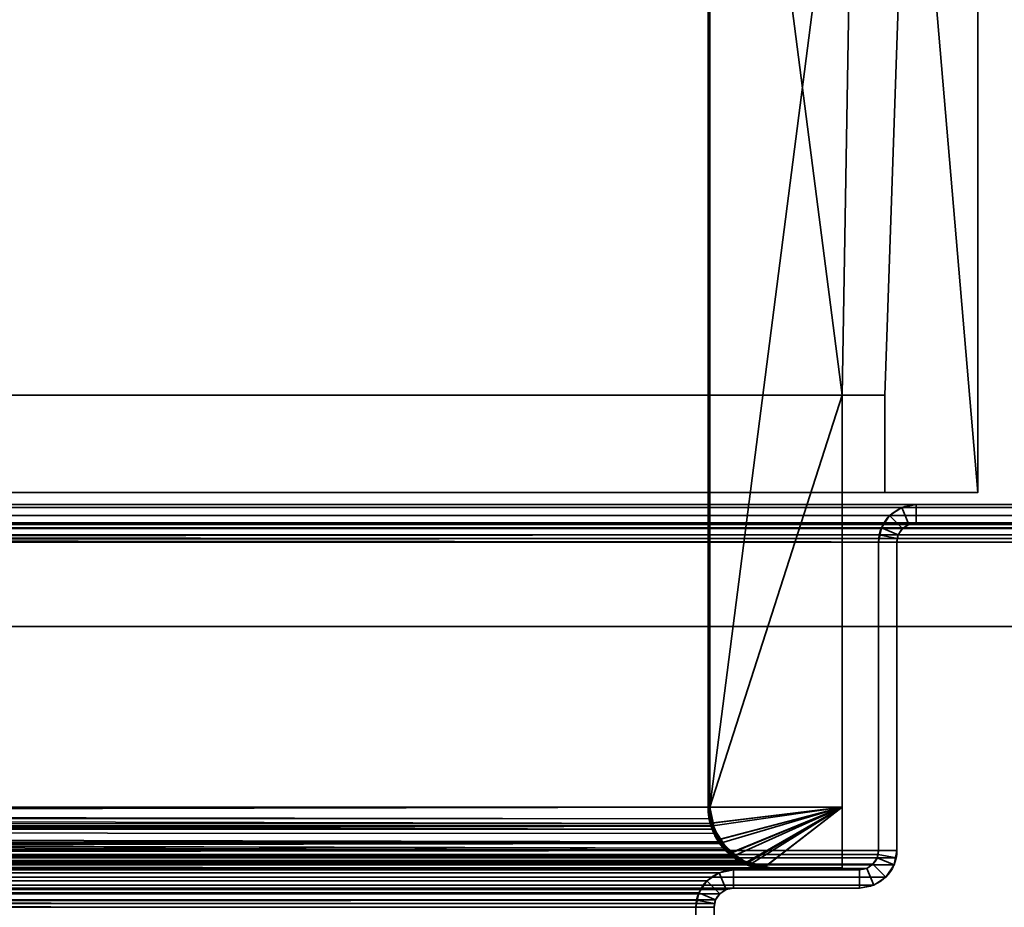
# Model space of a CAD drawing. Header units: millimetres. Extents: x -503 to 6703, y -110 to 193.
# Tile 227 of 256: x 242 to 323, y 47 to 120. Entities that reach past the tile are written whole.
import ezdxf

# ---------------------------------------------------------------- set-up
doc = ezdxf.new("R2010")
doc.units = ezdxf.units.MM
doc.layers.add('151', color=7, linetype='Continuous', true_color=0xffffff)

# ---------------------------------------------------------------- blocks, each defined once
blk = doc.blocks.new('UG_SURFACE_001')
at = {"layer": '151', "color": 252, "linetype": 'Continuous', "lineweight": 35}
for points in [[(502.5, -14, 2212.25), (502.5, 174.4, 2212.25), (-502.5, 174.4, 2212.25), (-502.5, -14, 2212.25)], [(-352.5, -14, 2062.25), (-352.5, 174.4, 2062.25), (352.5, 174.4, 2062.25), (352.5, -14, 2062.25)]]:
    blk.add_3dface(points, dxfattribs=at)
blk = doc.blocks.new('UG_SURFACE_068')
at = {"layer": '151', "color": 252, "linetype": 'Continuous', "lineweight": 35}
for points in [[(338.099, 79.766, 2045.349), (-338.099, 79.766, 2045.349), (-339.098, 79.098, 2046.348), (339.098, 79.098, 2046.348)], [(336.92, 80, 2044.17), (-336.92, 80, 2044.17), (-338.099, 79.766, 2045.349), (338.099, 79.766, 2045.349)], [(-316.08, 80, 2023.33), (-336.92, 80, 2044.17), (336.92, 80, 2044.17), (316.08, 80, 2023.33)], [(314.901, 79.766, 2022.151), (-314.901, 79.766, 2022.151), (-316.08, 80, 2023.33), (316.08, 80, 2023.33)], [(313.902, 79.098, 2021.152), (-313.902, 79.098, 2021.152), (-314.901, 79.766, 2022.151), (314.901, 79.766, 2022.151)], [(315.475, 78.38, 2022.725), (314.963, 78.037, 2022.213), (313.902, 79.098, 2021.152), (314.901, 79.766, 2022.151)], [(316.08, 78.5, 2023.33), (315.475, 78.38, 2022.725), (314.901, 79.766, 2022.151), (316.08, 80, 2023.33)], [(336.92, 78.5, 2044.17), (316.08, 78.5, 2023.33), (316.08, 80, 2023.33), (336.92, 80, 2044.17)], [(339.098, 79.098, 2046.348), (-339.098, 79.098, 2046.348), (-339.766, 78.099, 2047.016), (339.766, 78.099, 2047.016)], [(337.525, 78.38, 2044.775), (-337.525, 78.38, 2044.775), (-336.92, 78.5, 2044.17), (336.92, 78.5, 2044.17)], [(-316.08, 78.5, 2023.33), (316.08, 78.5, 2023.33), (336.92, 78.5, 2044.17), (-336.92, 78.5, 2044.17)], [(316.08, 78.5, 2023.33), (-316.08, 78.5, 2023.33), (-315.475, 78.38, 2022.725), (315.475, 78.38, 2022.725)], [(313.234, 78.099, 2020.484), (-313.234, 78.099, 2020.484), (-313.902, 79.098, 2021.152), (313.902, 79.098, 2021.152)], [(313.234, 78.099, 2020.484), (313.902, 79.098, 2021.152), (314.963, 78.037, 2022.213), (314.62, 77.525, 2021.87)], [(339.941, 77.521, 2047.191), (339.766, 78.099, 2047.016), (-339.766, 78.099, 2047.016), (-339.941, 77.521, 2047.191)], [(338.38, 77.525, 2045.63), (-338.38, 77.525, 2045.63), (-338.037, 78.037, 2045.287), (338.037, 78.037, 2045.287)], [(338.037, 78.037, 2045.287), (-338.037, 78.037, 2045.287), (-337.525, 78.38, 2044.775), (337.525, 78.38, 2044.775)], [(315.475, 78.38, 2022.725), (-315.475, 78.38, 2022.725), (-314.963, 78.037, 2022.213), (314.963, 78.037, 2022.213)], [(314.963, 78.037, 2022.213), (-314.963, 78.037, 2022.213), (-314.62, 77.525, 2021.87), (314.62, 77.525, 2021.87)], [(-313.059, 77.521, 2020.309), (-313.234, 78.099, 2020.484), (313.234, 78.099, 2020.484)], [(-313.059, 77.521, 2020.309), (313.234, 78.099, 2020.484), (313.059, 77.521, 2020.309)], [(313.059, 77.521, 2020.309), (313.234, 78.099, 2020.484), (314.62, 77.525, 2021.87), (314.53, 77.228, 2021.78)], [(-339.941, 77.521, 2047.191), (-340, 76.92, 2047.25), (340, 76.92, 2047.25)], [(-340, 76.92, 2047.25), (-340, 70, 2047.25), (340, 70, 2047.25), (340, 76.92, 2047.25)], [(-339.941, 77.521, 2047.191), (340, 76.92, 2047.25), (339.941, 77.521, 2047.191)], [(338.47, 77.228, 2045.72), (-338.5, 76.92, 2045.75), (-338.47, 77.228, 2045.72)], [(338.47, 77.228, 2045.72), (338.5, 76.92, 2045.75), (-338.5, 76.92, 2045.75)], [(-338.5, 76.92, 2045.75), (338.5, 76.92, 2045.75), (338.5, 70, 2045.75), (-338.5, 70, 2045.75)], [(-338.47, 77.228, 2045.72), (-338.38, 77.525, 2045.63), (338.38, 77.525, 2045.63), (338.47, 77.228, 2045.72)], [(314.53, 77.228, 2021.78), (-314.62, 77.525, 2021.87), (-314.53, 77.228, 2021.78)], [(314.53, 77.228, 2021.78), (314.62, 77.525, 2021.87), (-314.62, 77.525, 2021.87)], [(-314.53, 77.228, 2021.78), (314.5, 76.92, 2021.75), (314.53, 77.228, 2021.78)], [(-314.53, 77.228, 2021.78), (-314.5, 76.92, 2021.75), (314.5, 76.92, 2021.75)], [(-314.5, 51.58, 2021.75), (314.5, 51.58, 2021.75), (314.5, 76.92, 2021.75), (-314.5, 76.92, 2021.75)], [(313.059, 77.521, 2020.309), (-313, 76.92, 2020.25), (-313.059, 77.521, 2020.309)], [(313.059, 77.521, 2020.309), (313, 76.92, 2020.25), (-313, 76.92, 2020.25)], [(-313, 51.58, 2020.25), (-313, 76.92, 2020.25), (313, 76.92, 2020.25), (313, 51.58, 2020.25)], [(313, 76.92, 2020.25), (313.059, 77.521, 2020.309), (314.53, 77.228, 2021.78), (314.5, 76.92, 2021.75)], [(313, 51.58, 2020.25), (313, 76.92, 2020.25), (314.5, 76.92, 2021.75), (314.5, 51.58, 2021.75)], [(-338.5, 70, 2045.75), (338.5, 70, 2045.75), (340, 70, 2047.25), (-340, 70, 2047.25)], [(314.5, 51.58, 2021.75), (-314.5, 51.58, 2021.75), (-314.441, 50.979, 2021.691)], [(314.441, 50.979, 2021.691), (314.5, 51.58, 2021.75), (-314.441, 50.979, 2021.691)], [(-314.441, 50.979, 2021.691), (-314.266, 50.401, 2021.516), (314.266, 50.401, 2021.516), (314.441, 50.979, 2021.691)], [(-312.97, 51.272, 2020.22), (-313, 51.58, 2020.25), (313, 51.58, 2020.25)], [(-312.97, 51.272, 2020.22), (313, 51.58, 2020.25), (312.97, 51.272, 2020.22)], [(312.97, 51.272, 2020.22), (312.88, 50.975, 2020.13), (-312.88, 50.975, 2020.13), (-312.97, 51.272, 2020.22)], [(312.537, 50.463, 2019.787), (-312.537, 50.463, 2019.787), (-312.88, 50.975, 2020.13), (312.88, 50.975, 2020.13)], [(314.266, 50.401, 2021.516), (313.598, 49.402, 2020.848), (312.537, 50.463, 2019.787), (312.88, 50.975, 2020.13)], [(314.441, 50.979, 2021.691), (314.266, 50.401, 2021.516), (312.88, 50.975, 2020.13), (312.97, 51.272, 2020.22)], [(314.5, 51.58, 2021.75), (314.441, 50.979, 2021.691), (312.97, 51.272, 2020.22), (313, 51.58, 2020.25)], [(314.266, 50.401, 2021.516), (-314.266, 50.401, 2021.516), (-313.598, 49.402, 2020.848), (313.598, 49.402, 2020.848)], [(312.025, 50.12, 2019.275), (-312.025, 50.12, 2019.275), (-312.537, 50.463, 2019.787), (312.537, 50.463, 2019.787)], [(311.42, 50, 2018.67), (-311.42, 50, 2018.67), (-312.025, 50.12, 2019.275), (312.025, 50.12, 2019.275)], [(311.42, 50, 2018.67), (312.025, 50.12, 2019.275), (312.599, 48.734, 2019.849), (311.42, 48.5, 2018.67)], [(312.025, 50.12, 2019.275), (312.537, 50.463, 2019.787), (313.598, 49.402, 2020.848), (312.599, 48.734, 2019.849)], [(313.598, 49.402, 2020.848), (-313.598, 49.402, 2020.848), (-312.599, 48.734, 2019.849), (312.599, 48.734, 2019.849)], [(-301.08, 50, 2008.33), (-311.42, 50, 2018.67), (311.42, 50, 2018.67), (301.08, 50, 2008.33)], [(299.901, 49.766, 2007.151), (-299.901, 49.766, 2007.151), (-301.08, 50, 2008.33), (301.08, 50, 2008.33)], [(298.902, 49.098, 2006.152), (-298.902, 49.098, 2006.152), (-299.901, 49.766, 2007.151), (299.901, 49.766, 2007.151)], [(300.475, 48.38, 2007.725), (299.963, 48.037, 2007.213), (298.902, 49.098, 2006.152), (299.901, 49.766, 2007.151)], [(301.08, 48.5, 2008.33), (300.475, 48.38, 2007.725), (299.901, 49.766, 2007.151), (301.08, 50, 2008.33)], [(301.08, 50, 2008.33), (311.42, 50, 2018.67), (311.42, 48.5, 2018.67), (301.08, 48.5, 2008.33)], [(312.599, 48.734, 2019.849), (-312.599, 48.734, 2019.849), (-311.42, 48.5, 2018.67), (311.42, 48.5, 2018.67)], [(-301.08, 48.5, 2008.33), (301.08, 48.5, 2008.33), (311.42, 48.5, 2018.67), (-311.42, 48.5, 2018.67)], [(301.08, 48.5, 2008.33), (-301.08, 48.5, 2008.33), (-300.475, 48.38, 2007.725), (300.475, 48.38, 2007.725)], [(298.234, 48.099, 2005.484), (-298.234, 48.099, 2005.484), (-298.902, 49.098, 2006.152), (298.902, 49.098, 2006.152)], [(298.234, 48.099, 2005.484), (298.902, 49.098, 2006.152), (299.963, 48.037, 2007.213), (299.62, 47.525, 2006.87)], [(300.475, 48.38, 2007.725), (-300.475, 48.38, 2007.725), (-299.963, 48.037, 2007.213), (299.963, 48.037, 2007.213)], [(299.963, 48.037, 2007.213), (-299.963, 48.037, 2007.213), (-299.62, 47.525, 2006.87), (299.62, 47.525, 2006.87)], [(-298.059, 47.521, 2005.309), (-298.234, 48.099, 2005.484), (298.234, 48.099, 2005.484)], [(-298.059, 47.521, 2005.309), (298.234, 48.099, 2005.484), (298.059, 47.521, 2005.309)], [(298.059, 47.521, 2005.309), (298.234, 48.099, 2005.484), (299.62, 47.525, 2006.87), (299.53, 47.228, 2006.78)], [(299.53, 47.228, 2006.78), (-299.62, 47.525, 2006.87), (-299.53, 47.228, 2006.78)], [(299.53, 47.228, 2006.78), (299.62, 47.525, 2006.87), (-299.62, 47.525, 2006.87)], [(-299.53, 47.228, 2006.78), (299.5, 46.92, 2006.75), (299.53, 47.228, 2006.78)], [(-299.53, 47.228, 2006.78), (-299.5, 46.92, 2006.75), (299.5, 46.92, 2006.75)], [(-299.5, 7.25, 2006.75), (299.5, 7.25, 2006.75), (299.5, 46.92, 2006.75), (-299.5, 46.92, 2006.75)], [(298.059, 47.521, 2005.309), (-298, 46.92, 2005.25), (-298.059, 47.521, 2005.309)], [(298.059, 47.521, 2005.309), (298, 46.92, 2005.25), (-298, 46.92, 2005.25)], [(-298, 7.25, 2005.25), (-298, 46.92, 2005.25), (298, 46.92, 2005.25), (298, 7.25, 2005.25)], [(298, 46.92, 2005.25), (298.059, 47.521, 2005.309), (299.53, 47.228, 2006.78), (299.5, 46.92, 2006.75)], [(299.5, 46.92, 2006.75), (299.5, 7.25, 2006.75), (298, 7.25, 2005.25), (298, 46.92, 2005.25)]]:
    blk.add_3dface(points, dxfattribs=at)
blk = doc.blocks.new('UG_SURFACE_069')
at = {"layer": '151', "color": 252, "linetype": 'Continuous', "lineweight": 35}
for points in [[(314.901, 79.766, 2022.151), (314.901, 79.766, -7.75), (313.902, 79.098, -7.75), (313.902, 79.098, 2021.152)], [(315.475, 78.38, -7.75), (314.963, 78.037, -7.75), (313.902, 79.098, -7.75), (314.901, 79.766, -7.75)], [(314.901, 79.766, 2022.151), (313.902, 79.098, 2021.152), (314.963, 78.037, 2022.213), (315.475, 78.38, 2022.725)], [(316.08, 80, 2023.33), (316.08, 80, -7.75), (314.901, 79.766, -7.75), (314.901, 79.766, 2022.151)], [(316.08, 78.5, -7.75), (315.475, 78.38, -7.75), (314.901, 79.766, -7.75), (316.08, 80, -7.75)], [(316.08, 80, 2023.33), (314.901, 79.766, 2022.151), (315.475, 78.38, 2022.725), (316.08, 78.5, 2023.33)], [(316.08, 80, 2023.33), (336.92, 80, 2044.17), (336.92, 80, -7.75), (316.08, 80, -7.75)], [(316.08, 80, -7.75), (336.92, 80, -7.75), (336.92, 78.5, -7.75), (316.08, 78.5, -7.75)], [(336.92, 80, 2044.17), (316.08, 80, 2023.33), (316.08, 78.5, 2023.33), (336.92, 78.5, 2044.17)], [(313.902, 79.098, 2021.152), (313.902, 79.098, -7.75), (313.234, 78.099, -7.75), (313.234, 78.099, 2020.484)], [(313.234, 78.099, -7.75), (313.902, 79.098, -7.75), (314.963, 78.037, -7.75), (314.62, 77.525, -7.75)], [(314.62, 77.525, 2021.87), (314.963, 78.037, 2022.213), (313.902, 79.098, 2021.152), (313.234, 78.099, 2020.484)], [(315.475, 78.38, 2022.725), (315.475, 78.38, -7.75), (316.08, 78.5, -7.75), (316.08, 78.5, 2023.33)], [(316.08, 78.5, 2023.33), (316.08, 78.5, -7.75), (336.92, 78.5, -7.75), (336.92, 78.5, 2044.17)], [(313.234, 78.099, -7.75), (313, 76.92, -7.75), (313, 76.92, 2020.25)], [(313, 76.92, 2020.25), (313.059, 77.521, 2020.309), (313.234, 78.099, -7.75)], [(313, 76.92, -7.75), (313.234, 78.099, -7.75), (314.62, 77.525, -7.75), (314.5, 76.92, -7.75)], [(313.059, 77.521, 2020.309), (313.234, 78.099, 2020.484), (313.234, 78.099, -7.75)], [(314.53, 77.228, 2021.78), (314.62, 77.525, 2021.87), (313.234, 78.099, 2020.484), (313.059, 77.521, 2020.309)], [(314.62, 77.525, 2021.87), (314.62, 77.525, -7.75), (314.963, 78.037, -7.75), (314.963, 78.037, 2022.213)], [(314.963, 78.037, 2022.213), (314.963, 78.037, -7.75), (315.475, 78.38, -7.75), (315.475, 78.38, 2022.725)], [(314.5, 76.92, 2021.75), (314.53, 77.228, 2021.78), (313.059, 77.521, 2020.309), (313, 76.92, 2020.25)], [(313, 51.58, 2020.25), (313, 76.92, 2020.25), (313, 76.92, -7.75), (313, 51.58, -7.75)], [(313, 51.58, -7.75), (313, 76.92, -7.75), (314.5, 76.92, -7.75), (314.5, 51.58, -7.75)], [(314.5, 51.58, 2021.75), (314.5, 76.92, 2021.75), (313, 76.92, 2020.25), (313, 51.58, 2020.25)], [(314.53, 77.228, 2021.78), (314.5, 76.92, -7.75), (314.62, 77.525, -7.75)], [(314.53, 77.228, 2021.78), (314.5, 76.92, 2021.75), (314.5, 76.92, -7.75)], [(314.5, 51.58, 2021.75), (314.5, 51.58, -7.75), (314.5, 76.92, -7.75), (314.5, 76.92, 2021.75)], [(314.62, 77.525, -7.75), (314.62, 77.525, 2021.87), (314.53, 77.228, 2021.78)], [(312.88, 50.975, 2020.13), (312.88, 50.975, -7.75), (312.537, 50.463, -7.75), (312.537, 50.463, 2019.787)], [(314.266, 50.401, -7.75), (313.598, 49.402, -7.75), (312.537, 50.463, -7.75), (312.88, 50.975, -7.75)], [(312.88, 50.975, 2020.13), (312.537, 50.463, 2019.787), (313.598, 49.402, 2020.848), (314.266, 50.401, 2021.516)], [(313, 51.58, -7.75), (312.88, 50.975, -7.75), (312.88, 50.975, 2020.13)], [(312.88, 50.975, 2020.13), (312.97, 51.272, 2020.22), (313, 51.58, -7.75)], [(314.5, 51.58, -7.75), (314.266, 50.401, -7.75), (312.88, 50.975, -7.75), (313, 51.58, -7.75)], [(312.97, 51.272, 2020.22), (312.88, 50.975, 2020.13), (314.266, 50.401, 2021.516), (314.441, 50.979, 2021.691)], [(312.97, 51.272, 2020.22), (313, 51.58, 2020.25), (313, 51.58, -7.75)], [(313, 51.58, 2020.25), (312.97, 51.272, 2020.22), (314.441, 50.979, 2021.691), (314.5, 51.58, 2021.75)], [(314.5, 51.58, -7.75), (314.441, 50.979, 2021.691), (314.266, 50.401, 2021.516)], [(314.266, 50.401, 2021.516), (314.266, 50.401, -7.75), (314.5, 51.58, -7.75)], [(314.5, 51.58, -7.75), (314.5, 51.58, 2021.75), (314.441, 50.979, 2021.691)], [(312.025, 50.12, 2019.275), (312.025, 50.12, -7.75), (311.42, 50, -7.75), (311.42, 50, 2018.67)], [(311.42, 50, -7.75), (312.025, 50.12, -7.75), (312.599, 48.734, -7.75), (311.42, 48.5, -7.75)], [(311.42, 48.5, 2018.67), (312.599, 48.734, 2019.849), (312.025, 50.12, 2019.275), (311.42, 50, 2018.67)], [(312.537, 50.463, 2019.787), (312.537, 50.463, -7.75), (312.025, 50.12, -7.75), (312.025, 50.12, 2019.275)], [(313.598, 49.402, -7.75), (312.599, 48.734, -7.75), (312.025, 50.12, -7.75), (312.537, 50.463, -7.75)], [(312.599, 48.734, 2019.849), (313.598, 49.402, 2020.848), (312.537, 50.463, 2019.787), (312.025, 50.12, 2019.275)], [(313.598, 49.402, 2020.848), (313.598, 49.402, -7.75), (314.266, 50.401, -7.75), (314.266, 50.401, 2021.516)], [(299.901, 49.766, 2007.151), (299.901, 49.766, -7.75), (298.902, 49.098, -7.75), (298.902, 49.098, 2006.152)], [(300.475, 48.38, -7.75), (299.963, 48.037, -7.75), (298.902, 49.098, -7.75), (299.901, 49.766, -7.75)], [(299.901, 49.766, 2007.151), (298.902, 49.098, 2006.152), (299.963, 48.037, 2007.213), (300.475, 48.38, 2007.725)], [(301.08, 50, 2008.33), (301.08, 50, -7.75), (299.901, 49.766, -7.75), (299.901, 49.766, 2007.151)], [(301.08, 48.5, -7.75), (300.475, 48.38, -7.75), (299.901, 49.766, -7.75), (301.08, 50, -7.75)], [(301.08, 50, 2008.33), (299.901, 49.766, 2007.151), (300.475, 48.38, 2007.725), (301.08, 48.5, 2008.33)], [(301.08, 50, 2008.33), (311.42, 50, 2018.67), (311.42, 50, -7.75), (301.08, 50, -7.75)], [(301.08, 50, -7.75), (311.42, 50, -7.75), (311.42, 48.5, -7.75), (301.08, 48.5, -7.75)], [(301.08, 48.5, 2008.33), (311.42, 48.5, 2018.67), (311.42, 50, 2018.67), (301.08, 50, 2008.33)], [(312.599, 48.734, 2019.849), (312.599, 48.734, -7.75), (313.598, 49.402, -7.75), (313.598, 49.402, 2020.848)], [(298.902, 49.098, 2006.152), (298.902, 49.098, -7.75), (298.234, 48.099, -7.75), (298.234, 48.099, 2005.484)], [(298.234, 48.099, -7.75), (298.902, 49.098, -7.75), (299.963, 48.037, -7.75), (299.62, 47.525, -7.75)], [(299.62, 47.525, 2006.87), (299.963, 48.037, 2007.213), (298.902, 49.098, 2006.152), (298.234, 48.099, 2005.484)], [(300.475, 48.38, 2007.725), (300.475, 48.38, -7.75), (301.08, 48.5, -7.75), (301.08, 48.5, 2008.33)], [(301.08, 48.5, 2008.33), (301.08, 48.5, -7.75), (311.42, 48.5, -7.75), (311.42, 48.5, 2018.67)], [(311.42, 48.5, 2018.67), (311.42, 48.5, -7.75), (312.599, 48.734, -7.75), (312.599, 48.734, 2019.849)], [(298.234, 48.099, -7.75), (298, 46.92, -7.75), (298, 46.92, 2005.25)], [(298, 46.92, 2005.25), (298.059, 47.521, 2005.309), (298.234, 48.099, -7.75)], [(298, 46.92, -7.75), (298.234, 48.099, -7.75), (299.62, 47.525, -7.75), (299.5, 46.92, -7.75)], [(298.059, 47.521, 2005.309), (298.234, 48.099, 2005.484), (298.234, 48.099, -7.75)], [(299.53, 47.228, 2006.78), (299.62, 47.525, 2006.87), (298.234, 48.099, 2005.484), (298.059, 47.521, 2005.309)], [(299.62, 47.525, 2006.87), (299.62, 47.525, -7.75), (299.963, 48.037, -7.75), (299.963, 48.037, 2007.213)], [(299.963, 48.037, 2007.213), (299.963, 48.037, -7.75), (300.475, 48.38, -7.75), (300.475, 48.38, 2007.725)], [(299.5, 46.92, 2006.75), (299.53, 47.228, 2006.78), (298.059, 47.521, 2005.309), (298, 46.92, 2005.25)], [(298, 7.25, 2005.25), (298, 46.92, 2005.25), (298, 46.92, -7.75), (298, 7.25, -7.75)], [(299.5, 46.92, -7.75), (299.5, 7.25, -7.75), (298, 7.25, -7.75), (298, 46.92, -7.75)], [(298, 46.92, 2005.25), (298, 7.25, 2005.25), (299.5, 7.25, 2006.75), (299.5, 46.92, 2006.75)], [(299.53, 47.228, 2006.78), (299.5, 46.92, -7.75), (299.62, 47.525, -7.75)], [(299.53, 47.228, 2006.78), (299.5, 46.92, 2006.75), (299.5, 46.92, -7.75)], [(299.5, 7.25, 2006.75), (299.5, 7.25, -7.75), (299.5, 46.92, -7.75), (299.5, 46.92, 2006.75)], [(299.62, 47.525, -7.75), (299.62, 47.525, 2006.87), (299.53, 47.228, 2006.78)]]:
    blk.add_3dface(points, dxfattribs=at)
blk = doc.blocks.new('UG_SURFACE_077')
at = {"layer": '151', "color": 14, "linetype": 'Continuous', "lineweight": 35}
for points in [[(310, 50.15, 2017.25), (310, 55.15, 2017.25), (-310, 55.15, 2017.25), (-310, 50.15, 2017.25)], [(310, 55.15, 2017.25), (299.15, 55.15, 2006.4), (-299.15, 55.15, 2006.4), (-310, 55.15, 2017.25)], [(-299.323, 53.846, 2006.573), (299.15, 55.15, 2006.4), (299.396, 53.605, 2006.646)], [(-299.323, 53.846, 2006.573), (-299.15, 55.15, 2006.4), (299.15, 55.15, 2006.4)], [(299.396, 53.605, 2006.646), (299.15, 55.15, 2006.4), (310, 55.15, 2017.25)], [(310, 55.15, 2017.25), (300.113, 52.219, 2007.363), (299.397, 53.597, 2006.647), (299.396, 53.605, 2006.646)], [(310, 55.15, 2017.25), (301.251, 51.197, 2008.501), (300.147, 52.155, 2007.396), (300.113, 52.219, 2007.363)], [(310, 55.15, 2017.25), (302.623, 50.54, 2009.873), (301.752, 50.762, 2009.002), (301.251, 51.197, 2008.501)], [(310, 55.15, 2017.25), (310, 50.15, 2017.25), (304.15, 50.15, 2011.4), (302.623, 50.54, 2009.873)], [(299.397, 53.597, 2006.647), (-300.123, 52.251, 2007.373), (-299.993, 52.372, 2007.242)], [(299.397, 53.597, 2006.647), (300.113, 52.219, 2007.363), (-300.123, 52.251, 2007.373)], [(-299.993, 52.372, 2007.242), (-299.422, 53.629, 2006.671), (299.396, 53.605, 2006.646)], [(-299.993, 52.372, 2007.242), (299.396, 53.605, 2006.646), (299.397, 53.597, 2006.647)], [(299.396, 53.605, 2006.646), (-299.422, 53.629, 2006.671), (-299.323, 53.846, 2006.573)], [(300.147, 52.155, 2007.396), (-301.255, 51.2, 2008.505), (-300.123, 52.251, 2007.373)], [(300.147, 52.155, 2007.396), (301.251, 51.197, 2008.501), (-301.255, 51.2, 2008.505)], [(-300.123, 52.251, 2007.373), (300.113, 52.219, 2007.363), (300.147, 52.155, 2007.396)], [(-301.689, 50.797, 2008.939), (-301.255, 51.2, 2008.505), (301.251, 51.197, 2008.501)], [(-301.689, 50.797, 2008.939), (301.251, 51.197, 2008.501), (301.752, 50.762, 2009.002)], [(304.15, 50.15, 2011.4), (310, 50.15, 2017.25), (-310, 50.15, 2017.25), (-304.15, 50.15, 2011.4)], [(-304.15, 50.15, 2011.4), (-302.625, 50.551, 2009.876), (302.623, 50.54, 2009.873)], [(302.623, 50.54, 2009.873), (304.15, 50.15, 2011.4), (-304.15, 50.15, 2011.4)], [(301.752, 50.762, 2009.002), (-302.625, 50.551, 2009.876), (-301.689, 50.797, 2008.939)], [(301.752, 50.762, 2009.002), (302.623, 50.54, 2009.873), (-302.625, 50.551, 2009.876)]]:
    blk.add_3dface(points, dxfattribs=at)
blk = doc.blocks.new('UG_SURFACE_078')
at = {"layer": '151', "color": 7, "linetype": 'Continuous', "lineweight": 35}
for points in [[(299.15, 55.15, 2006.4), (299.15, 173.15, 2006.4), (-299.15, 173.15, 2006.4), (-299.15, 55.15, 2006.4)], [(-299, 55.15, 2006.25), (-299, 173.15, 2006.25), (299, 173.15, 2006.25), (299, 55.15, 2006.25)], [(299, 55.15, 2006.25), (299, 173.15, 2006.25), (299.15, 173.15, 2006.4), (299.15, 55.15, 2006.4)], [(299.178, 53.807, 2006.428), (-299.253, 53.559, 2006.503), (-299, 55.15, 2006.25)], [(299.241, 54.198, 2006.491), (-299.15, 55.15, 2006.4), (-299.206, 54.407, 2006.456)], [(299.241, 54.198, 2006.491), (299.15, 55.15, 2006.4), (-299.15, 55.15, 2006.4)], [(-299, 55.15, 2006.25), (299, 55.15, 2006.25), (299.178, 53.807, 2006.428)], [(299.15, 55.15, 2006.4), (299.241, 54.198, 2006.491), (299.178, 53.807, 2006.428), (299, 55.15, 2006.25)], [(-299.206, 54.407, 2006.456), (-299.528, 53.326, 2006.778), (299.529, 53.329, 2006.779)], [(-299.206, 54.407, 2006.456), (299.529, 53.329, 2006.779), (299.241, 54.198, 2006.491)], [(299.28, 53.584, 2006.53), (299.178, 53.807, 2006.428), (299.241, 54.198, 2006.491)], [(299.28, 53.584, 2006.53), (299.241, 54.198, 2006.491), (299.529, 53.329, 2006.779)], [(299.868, 52.289, 2007.118), (-299.992, 52.131, 2007.242), (-299.255, 53.55, 2006.505)], [(-299.255, 53.55, 2006.505), (299.28, 53.584, 2006.53), (299.868, 52.289, 2007.118)], [(-299.255, 53.55, 2006.505), (-299.253, 53.559, 2006.503), (299.28, 53.584, 2006.53)], [(299.178, 53.807, 2006.428), (299.28, 53.584, 2006.53), (-299.253, 53.559, 2006.503)], [(299.529, 53.329, 2006.779), (299.643, 52.984, 2006.893), (299.868, 52.289, 2007.118), (299.28, 53.584, 2006.53)], [(300.627, 51.647, 2007.877), (-299.606, 53.063, 2006.856), (-300.58, 51.649, 2007.83)], [(300.466, 51.769, 2007.716), (-299.528, 53.326, 2006.778), (-299.606, 53.063, 2006.856)], [(-299.606, 53.063, 2006.856), (300.627, 51.647, 2007.877), (300.466, 51.769, 2007.716)], [(299.643, 52.984, 2006.893), (299.529, 53.329, 2006.779), (-299.528, 53.326, 2006.778)], [(300.466, 51.769, 2007.716), (299.643, 52.984, 2006.893), (-299.528, 53.326, 2006.778)], [(300.003, 52.164, 2007.253), (299.868, 52.289, 2007.118), (299.643, 52.984, 2006.893), (300.466, 51.769, 2007.716)], [(301.168, 51.082, 2008.419), (-301.164, 51.078, 2008.414), (-300.026, 52.065, 2007.277)], [(-300.026, 52.065, 2007.277), (300.003, 52.164, 2007.253), (301.168, 51.082, 2008.419)], [(-300.026, 52.065, 2007.277), (-299.992, 52.131, 2007.242), (300.003, 52.164, 2007.253)], [(299.868, 52.289, 2007.118), (300.003, 52.164, 2007.253), (-299.992, 52.131, 2007.242)], [(301.168, 51.082, 2008.419), (300.003, 52.164, 2007.253), (300.466, 51.769, 2007.716)], [(301.168, 51.082, 2008.419), (300.466, 51.769, 2007.716), (300.627, 51.647, 2007.877)], [(301.884, 50.693, 2009.134), (-300.618, 51.624, 2007.868), (-302.198, 50.547, 2009.448)], [(-301.68, 50.631, 2008.93), (301.168, 51.082, 2008.419), (301.615, 50.667, 2008.865)], [(-301.68, 50.631, 2008.93), (-301.164, 51.078, 2008.414), (301.168, 51.082, 2008.419)], [(-300.58, 51.649, 2007.83), (-300.618, 51.624, 2007.868), (300.627, 51.647, 2007.877)], [(301.884, 50.693, 2009.134), (300.627, 51.647, 2007.877), (-300.618, 51.624, 2007.868)], [(300.627, 51.647, 2007.877), (301.884, 50.693, 2009.134), (301.615, 50.667, 2008.865), (301.168, 51.082, 2008.419)], [(-310, 50.15, 2017.25), (-310, 50, 2017.25), (310, 50, 2017.25), (310, 50.15, 2017.25)], [(310, 50.15, 2017.25), (304.15, 50.15, 2011.4), (-304.15, 50.15, 2011.4), (-310, 50.15, 2017.25)], [(304.15, 50, 2011.4), (-304.15, 50, 2011.4), (-302.578, 50.402, 2009.828)], [(-304.14, 50.15, 2011.39), (-304.15, 50.15, 2011.4), (304.15, 50.15, 2011.4)], [(-302.312, 50.524, 2009.562), (-304.14, 50.15, 2011.39), (304.15, 50.15, 2011.4)], [(301.615, 50.667, 2008.865), (-302.578, 50.402, 2009.828), (-301.68, 50.631, 2008.93)], [(301.615, 50.667, 2008.865), (302.58, 50.413, 2009.83), (-302.578, 50.402, 2009.828)], [(-302.578, 50.402, 2009.828), (302.58, 50.413, 2009.83), (304.15, 50, 2011.4)], [(-302.198, 50.547, 2009.448), (-302.312, 50.524, 2009.562), (302.32, 50.589, 2009.57)], [(304.15, 50.15, 2011.4), (302.32, 50.589, 2009.57), (-302.312, 50.524, 2009.562)], [(-302.198, 50.547, 2009.448), (302.32, 50.589, 2009.57), (301.884, 50.693, 2009.134)], [(302.58, 50.413, 2009.83), (301.615, 50.667, 2008.865), (301.884, 50.693, 2009.134), (302.32, 50.589, 2009.57)], [(302.32, 50.589, 2009.57), (304.15, 50.15, 2011.4), (304.15, 50, 2011.4), (302.58, 50.413, 2009.83)], [(304.15, 50.15, 2011.4), (310, 50.15, 2017.25), (310, 50, 2017.25), (304.15, 50, 2011.4)], [(310, 50, 2017.25), (-310, 50, 2017.25), (-304.15, 50, 2011.4), (304.15, 50, 2011.4)]]:
    blk.add_3dface(points, dxfattribs=at)
blk = doc.blocks.new('UG_SURFACE_079')
at = {"layer": '151', "color": 41, "linetype": 'Continuous', "lineweight": 35}
for points in [[(321.15, 81, 2028.4), (321.15, 173.15, 2028.4), (-321.15, 173.15, 2028.4), (-321.15, 81, 2028.4)], [(299.15, 173.15, 2006.4), (299.15, 55.15, 2006.4), (-299.15, 55.15, 2006.4), (-299.15, 173.15, 2006.4)], [(310, 89, 2017.25), (299.15, 173.15, 2006.4), (311, 173.15, 2018.25), (311, 147.3, 2018.25)], [(310, 89, 2017.25), (310, 55.15, 2017.25), (299.15, 55.15, 2006.4), (299.15, 173.15, 2006.4)], [(315.5, 147.3, 2022.75), (315.5, 173.15, 2022.75), (321.15, 173.15, 2028.4), (321.15, 81, 2028.4)], [(313.5, 89, 2020.75), (310, 89, 2017.25), (311, 147.3, 2018.25), (315.5, 147.3, 2022.75)], [(315.5, 147.3, 2022.75), (321.15, 81, 2028.4), (313.5, 81, 2020.75), (313.5, 89, 2020.75)], [(-313.5, 81, 2020.75), (-313.5, 89, 2020.75), (313.5, 89, 2020.75), (313.5, 81, 2020.75)], [(313.5, 89, 2020.75), (-313.5, 89, 2020.75), (-310, 89, 2017.25), (310, 89, 2017.25)], [(310, 55.15, 2017.25), (310, 89, 2017.25), (-310, 89, 2017.25), (-310, 55.15, 2017.25)], [(321.15, 81, 2028.4), (-321.15, 81, 2028.4), (-313.5, 81, 2020.75), (313.5, 81, 2020.75)], [(299.15, 55.15, 2006.4), (310, 55.15, 2017.25), (-310, 55.15, 2017.25), (-299.15, 55.15, 2006.4)]]:
    blk.add_3dface(points, dxfattribs=at)
blk = doc.blocks.new('UG_SURFACE_084')
at = {"layer": '151', "color": 14, "linetype": 'Continuous', "lineweight": 35}
for points in [[(299.323, 53.846, 2006.573), (299.15, 55.15, -4.75), (299.406, 53.861, -4.75)], [(299.323, 53.846, 2006.573), (299.15, 55.15, 2006.4), (299.15, 55.15, -4.75)], [(310, 55.15, 2017.25), (310, 55.15, -4.75), (299.15, 55.15, -4.75), (299.15, 55.15, 2006.4)], [(299.406, 53.861, -4.75), (299.15, 55.15, -4.75), (310, 55.15, -4.75)], [(310, 55.15, 2017.25), (299.15, 55.15, 2006.4), (299.323, 53.846, 2006.573), (299.324, 53.845, 2006.573)], [(310, 55.15, 2017.25), (299.324, 53.845, 2006.573), (299.939, 52.49, 2007.189)], [(300.003, 52.529, -4.75), (299.531, 53.237, -4.75), (299.406, 53.861, -4.75), (310, 55.15, -4.75)], [(299.939, 52.49, 2007.189), (299.993, 52.372, 2007.242), (300.971, 51.464, 2008.221), (310, 55.15, 2017.25)], [(300.949, 51.391, -4.75), (300.614, 51.614, -4.75), (300.003, 52.529, -4.75), (310, 55.15, -4.75)], [(302.204, 50.552, -4.75), (300.949, 51.391, -4.75), (310, 55.15, -4.75)], [(310, 55.15, 2017.25), (300.971, 51.464, 2008.221), (301.689, 50.797, 2008.939), (302.215, 50.659, 2009.465)], [(310, 55.15, -4.75), (303.699, 50.24, -4.75), (302.237, 50.531, -4.75), (302.204, 50.552, -4.75)], [(302.215, 50.659, 2009.465), (303.699, 50.269, 2010.949), (310, 55.15, 2017.25)], [(310, 55.15, -4.75), (310, 50.15, -4.75), (304.15, 50.15, -4.75), (303.699, 50.24, -4.75)], [(303.699, 50.269, 2010.949), (304.15, 50.15, 2011.4), (310, 50.15, 2017.25), (310, 55.15, 2017.25)], [(310, 50.15, -4.75), (310, 55.15, -4.75), (310, 55.15, 2017.25), (310, 50.15, 2017.25)], [(299.406, 53.861, -4.75), (299.324, 53.845, 2006.573), (299.323, 53.846, 2006.573)], [(299.324, 53.845, 2006.573), (299.406, 53.861, -4.75), (299.531, 53.237, -4.75)], [(299.531, 53.237, -4.75), (299.939, 52.49, 2007.189), (299.324, 53.845, 2006.573)], [(299.531, 53.237, -4.75), (300.003, 52.529, -4.75), (299.939, 52.49, 2007.189)], [(299.993, 52.372, 2007.242), (299.939, 52.49, 2007.189), (300.003, 52.529, -4.75)], [(299.993, 52.372, 2007.242), (300.003, 52.529, -4.75), (300.614, 51.614, -4.75)], [(300.614, 51.614, -4.75), (300.971, 51.464, 2008.221), (299.993, 52.372, 2007.242)], [(300.614, 51.614, -4.75), (300.949, 51.391, -4.75), (300.971, 51.464, 2008.221)], [(301.689, 50.797, 2008.939), (300.971, 51.464, 2008.221), (300.949, 51.391, -4.75)], [(301.689, 50.797, 2008.939), (300.949, 51.391, -4.75), (302.204, 50.552, -4.75)], [(302.204, 50.552, -4.75), (302.215, 50.659, 2009.465), (301.689, 50.797, 2008.939)], [(302.215, 50.659, 2009.465), (302.204, 50.552, -4.75), (302.237, 50.531, -4.75)], [(303.699, 50.24, -4.75), (303.699, 50.269, 2010.949), (302.215, 50.659, 2009.465)], [(302.215, 50.659, 2009.465), (302.237, 50.531, -4.75), (303.699, 50.24, -4.75)], [(304.15, 50.15, -4.75), (304.15, 50.15, 2011.4), (303.699, 50.269, 2010.949)], [(303.699, 50.269, 2010.949), (303.699, 50.24, -4.75), (304.15, 50.15, -4.75)], [(304.15, 50.15, 2011.4), (304.15, 50.15, -4.75), (310, 50.15, -4.75), (310, 50.15, 2017.25)]]:
    blk.add_3dface(points, dxfattribs=at)
blk = doc.blocks.new('UG_SURFACE_085')
at = {"layer": '151', "color": 7, "linetype": 'Continuous', "lineweight": 35}
for points in [[(299, 55.15, -4.75), (299, 173.15, -4.75), (299.15, 173.15, -4.75), (299.15, 55.15, -4.75)], [(299, 55.15, 2006.25), (299, 173.15, 2006.25), (299, 173.15, -4.75), (299, 55.15, -4.75)], [(299.15, 55.15, 2006.4), (299.15, 173.15, 2006.4), (299, 173.15, 2006.25), (299, 55.15, 2006.25)], [(299.15, 55.15, -4.75), (299.15, 173.15, -4.75), (299.15, 173.15, 2006.4), (299.15, 55.15, 2006.4)], [(299.054, 54.869, -4.75), (299, 55.15, -4.75), (299.15, 55.15, -4.75), (299.203, 54.878, -4.75)], [(299.255, 53.55, 2006.505), (299, 55.15, -4.75), (299.054, 54.869, -4.75)], [(299.255, 53.55, 2006.505), (299, 55.15, 2006.25), (299, 55.15, -4.75)], [(299, 55.15, 2006.25), (299.255, 53.55, 2006.505), (299.206, 54.407, 2006.456), (299.15, 55.15, 2006.4)], [(299.15, 55.15, 2006.4), (299.484, 53.439, -4.75), (299.203, 54.878, -4.75)], [(299.508, 53.311, -4.75), (299.484, 53.439, -4.75), (299.15, 55.15, 2006.4)], [(299.15, 55.15, 2006.4), (299.206, 54.407, 2006.456), (299.508, 53.311, -4.75)], [(299.203, 54.878, -4.75), (299.15, 55.15, -4.75), (299.15, 55.15, 2006.4)], [(299.338, 53.386, -4.75), (299.054, 54.869, -4.75), (299.203, 54.878, -4.75), (299.484, 53.439, -4.75)], [(299.054, 54.869, -4.75), (299.392, 53.286, 2006.642), (299.255, 53.55, 2006.505)], [(299.054, 54.869, -4.75), (299.338, 53.386, -4.75), (299.392, 53.286, 2006.642)], [(299.206, 54.407, 2006.456), (299.528, 53.326, 2006.778), (299.508, 53.311, -4.75)], [(299.528, 53.326, 2006.778), (299.206, 54.407, 2006.456), (299.255, 53.55, 2006.505), (299.392, 53.286, 2006.642)], [(299.361, 53.269, -4.75), (299.338, 53.386, -4.75), (299.484, 53.439, -4.75), (299.508, 53.311, -4.75)], [(299.338, 53.386, -4.75), (299.361, 53.269, -4.75), (299.392, 53.286, 2006.642)], [(299.508, 53.311, -4.75), (299.516, 53.272, -4.75), (299.368, 53.258, -4.75), (299.361, 53.269, -4.75)], [(299.361, 53.269, -4.75), (299.368, 53.258, -4.75), (299.392, 53.286, 2006.642)], [(300.026, 52.065, 2007.277), (299.392, 53.286, 2006.642), (299.368, 53.258, -4.75)], [(299.516, 53.272, -4.75), (300.256, 52.156, -4.75), (300.143, 52.068, -4.75), (299.368, 53.258, -4.75)], [(300.026, 52.065, 2007.277), (299.368, 53.258, -4.75), (300.143, 52.068, -4.75)], [(299.392, 53.286, 2006.642), (299.606, 53.063, 2006.856), (299.528, 53.326, 2006.778)], [(299.606, 53.063, 2006.856), (299.392, 53.286, 2006.642), (300.026, 52.065, 2007.277)], [(299.516, 53.272, -4.75), (299.508, 53.311, -4.75), (299.528, 53.326, 2006.778)], [(300.256, 52.156, -4.75), (299.516, 53.272, -4.75), (299.528, 53.326, 2006.778)], [(300.614, 51.614, -4.75), (300.256, 52.156, -4.75), (299.528, 53.326, 2006.778)], [(299.528, 53.326, 2006.778), (299.606, 53.063, 2006.856), (300.614, 51.614, -4.75)], [(300.614, 51.614, -4.75), (299.606, 53.063, 2006.856), (300.58, 51.649, 2007.83)], [(300.026, 52.065, 2007.277), (300.552, 51.609, 2007.802), (300.58, 51.649, 2007.83), (299.606, 53.063, 2006.856)], [(300.143, 52.068, -4.75), (300.552, 51.609, 2007.802), (300.026, 52.065, 2007.277)], [(300.508, 51.508, -4.75), (300.143, 52.068, -4.75), (300.256, 52.156, -4.75), (300.614, 51.614, -4.75)], [(300.143, 52.068, -4.75), (300.508, 51.508, -4.75), (300.552, 51.609, 2007.802)], [(300.614, 51.614, -4.75), (301.317, 51.153, -4.75), (301.228, 51.024, -4.75), (300.508, 51.508, -4.75)], [(301.68, 50.631, 2008.93), (300.552, 51.609, 2007.802), (300.508, 51.508, -4.75)], [(301.68, 50.631, 2008.93), (300.508, 51.508, -4.75), (301.228, 51.024, -4.75)], [(300.618, 51.624, 2007.868), (300.58, 51.649, 2007.83), (300.552, 51.609, 2007.802)], [(302.198, 50.547, 2009.448), (300.618, 51.624, 2007.868), (300.552, 51.609, 2007.802), (301.68, 50.631, 2008.93)], [(300.58, 51.649, 2007.83), (300.618, 51.624, 2007.868), (300.614, 51.614, -4.75)], [(301.317, 51.153, -4.75), (300.614, 51.614, -4.75), (300.618, 51.624, 2007.868)], [(302.31, 50.501, -4.75), (301.317, 51.153, -4.75), (300.618, 51.624, 2007.868)], [(300.618, 51.624, 2007.868), (302.198, 50.547, 2009.448), (302.31, 50.501, -4.75)], [(302.125, 50.42, -4.75), (301.228, 51.024, -4.75), (301.317, 51.153, -4.75), (302.31, 50.501, -4.75)], [(301.228, 51.024, -4.75), (302.269, 50.48, 2009.52), (301.68, 50.631, 2008.93)], [(301.228, 51.024, -4.75), (302.125, 50.42, -4.75), (302.269, 50.48, 2009.52)], [(301.68, 50.631, 2008.93), (302.269, 50.48, 2009.52), (302.198, 50.547, 2009.448)], [(302.31, 50.501, -4.75), (302.261, 50.392, -4.75), (302.125, 50.42, -4.75)], [(302.125, 50.42, -4.75), (302.261, 50.392, -4.75), (302.269, 50.48, 2009.52)], [(302.198, 50.547, 2009.448), (302.312, 50.524, 2009.562), (302.31, 50.501, -4.75)], [(302.312, 50.524, 2009.562), (302.198, 50.547, 2009.448), (302.269, 50.48, 2009.52)], [(302.31, 50.501, -4.75), (302.646, 50.437, -4.75), (302.607, 50.32, -4.75), (302.261, 50.392, -4.75)], [(302.269, 50.48, 2009.52), (302.261, 50.392, -4.75), (302.607, 50.32, -4.75)], [(302.269, 50.48, 2009.52), (304.15, 50, 2011.4), (304.14, 50.15, 2011.39), (302.312, 50.524, 2009.562)], [(302.607, 50.32, -4.75), (304.15, 50, 2011.4), (302.269, 50.48, 2009.52)], [(302.646, 50.437, -4.75), (302.31, 50.501, -4.75), (302.312, 50.524, 2009.562)], [(304.15, 50.15, -4.75), (302.646, 50.437, -4.75), (302.312, 50.524, 2009.562)], [(302.312, 50.524, 2009.562), (304.14, 50.15, 2011.39), (304.15, 50.15, -4.75)], [(304.15, 50, -4.75), (302.607, 50.32, -4.75), (302.646, 50.437, -4.75), (304.15, 50.15, -4.75)], [(302.607, 50.32, -4.75), (304.15, 50, -4.75), (304.15, 50, 2011.4)], [(304.14, 50.15, 2011.39), (304.15, 50.15, 2011.4), (304.15, 50.15, -4.75)], [(304.15, 50.15, 2011.4), (304.14, 50.15, 2011.39), (304.15, 50, 2011.4)], [(310, 50.15, 2017.25), (310, 50.15, -4.75), (304.15, 50.15, -4.75), (304.15, 50.15, 2011.4)], [(310, 50.15, -4.75), (310, 50, -4.75), (304.15, 50, -4.75), (304.15, 50.15, -4.75)], [(304.15, 50, 2011.4), (310, 50, 2017.25), (310, 50.15, 2017.25), (304.15, 50.15, 2011.4)], [(310, 50.15, 2017.25), (310, 50, 2017.25), (310, 50, -4.75), (310, 50.15, -4.75)], [(310, 50, 2017.25), (304.15, 50, 2011.4), (304.15, 50, -4.75), (310, 50, -4.75)]]:
    blk.add_3dface(points, dxfattribs=at)
blk = doc.blocks.new('UG_SURFACE_088')
at = {"layer": '151', "color": 41, "linetype": 'Continuous', "lineweight": 35}
for points in [[(299.15, 173.15, -4.75), (299.15, 55.15, -4.75), (299.15, 55.15, 2006.4), (299.15, 173.15, 2006.4)], [(310, 89, -4.75), (299.15, 173.15, -4.75), (311, 173.15, -4.75), (311, 147.3, -4.75)], [(310, 89, -4.75), (310, 55.15, -4.75), (299.15, 55.15, -4.75), (299.15, 173.15, -4.75)], [(311, 147.3, 2018.25), (311, 173.15, 2018.25), (299.15, 173.15, 2006.4), (299.15, 55.15, 2006.4)], [(315.5, 147.3, -4.75), (315.5, 173.15, -4.75), (321.15, 173.15, -4.75), (321.15, 81, -4.75)], [(321.15, 81, 2028.4), (321.15, 173.15, 2028.4), (315.5, 173.15, 2022.75), (315.5, 147.3, 2022.75)], [(321.15, 81, -4.75), (321.15, 173.15, -4.75), (321.15, 173.15, 2028.4), (321.15, 81, 2028.4)], [(310, 89, 2017.25), (311, 147.3, 2018.25), (299.15, 55.15, 2006.4)], [(311, 147.3, -4.75), (315.5, 147.3, -4.75), (313.5, 89, -4.75), (310, 89, -4.75)], [(315.5, 147.3, 2022.75), (311, 147.3, 2018.25), (310, 89, 2017.25), (313.5, 89, 2020.75)], [(315.5, 147.3, -4.75), (321.15, 81, -4.75), (313.5, 81, -4.75), (313.5, 89, -4.75)], [(313.5, 89, 2020.75), (313.5, 81, 2020.75), (321.15, 81, 2028.4), (315.5, 147.3, 2022.75)], [(299.15, 55.15, 2006.4), (310, 55.15, 2017.25), (310, 89, 2017.25)], [(313.5, 89, 2020.75), (310, 89, 2017.25), (310, 89, -4.75), (313.5, 89, -4.75)], [(310, 55.15, -4.75), (310, 89, -4.75), (310, 89, 2017.25), (310, 55.15, 2017.25)], [(313.5, 81, 2020.75), (313.5, 89, 2020.75), (313.5, 89, -4.75), (313.5, 81, -4.75)], [(321.15, 81, 2028.4), (313.5, 81, 2020.75), (313.5, 81, -4.75), (321.15, 81, -4.75)], [(299.15, 55.15, 2006.4), (299.15, 55.15, -4.75), (310, 55.15, -4.75), (310, 55.15, 2017.25)]]:
    blk.add_3dface(points, dxfattribs=at)

msp = doc.modelspace()

# ---------------------------------------------------------------- linework, layer by layer
at = {"layer": '151', "color": 252, "linetype": 'Continuous', "lineweight": -3, "true_color": 0x939598}
for p, q in [((299, 55.15, -4.75), (299, 173.15, -4.75)), ((299, 55.15, 2006.25), (299, 173.15, 2006.25)), ((299, 55.15, 2006.25), (299, 173.15, 2006.25)), ((299.15, 173.15, 2006.4), (299.15, 55.15, 2006.4)), ((299.15, 55.15, 2006.4), (299.15, 173.15, 2006.4)), ((299.15, 55.15, 2006.4), (299.15, 173.15, 2006.4)), ((299.15, 173.15, 2006.4), (299.15, 55.15, 2006.4)), ((299.15, 55.15, -4.75), (299.15, 173.15, -4.75)), ((299.15, 173.15, -4.75), (299.15, 55.15, -4.75)), ((321.15, 81, 2028.4), (321.15, 173.15, 2028.4)), ((321.15, 81, -4.75), (321.15, 173.15, -4.75)), ((321.15, 81, 2028.4), (321.15, 173.15, 2028.4)), ((-313.5, 89, 2020.75), (313.5, 89, 2020.75)), ((-310, 89, 2017.25), (310, 89, 2017.25)), ((313.5, 89, -4.75), (310, 89, -4.75)), ((310, 55.15, 2017.25), (310, 89, 2017.25)), ((310, 89, 2017.25), (310, 89, -4.75)), ((310, 55.15, 2017.25), (310, 89, 2017.25)), ((310, 89, 2017.25), (313.5, 89, 2020.75)), ((310, 89, -4.75), (310, 55.15, -4.75)), ((313.5, 89, 2020.75), (310, 89, 2017.25)), ((313.5, 81, 2020.75), (313.5, 89, 2020.75)), ((313.5, 89, 2020.75), (313.5, 81, 2020.75)), ((313.5, 89, 2020.75), (313.5, 89, -4.75)), ((313.5, 81, -4.75), (313.5, 89, -4.75)), ((321.15, 81, 2028.4), (-321.15, 81, 2028.4)), ((-313.5, 81, 2020.75), (313.5, 81, 2020.75)), ((321.15, 81, -4.75), (313.5, 81, -4.75)), ((313.5, 81, 2020.75), (313.5, 81, -4.75)), ((321.15, 81, 2028.4), (313.5, 81, 2020.75)), ((313.5, 81, 2020.75), (321.15, 81, 2028.4)), ((321.15, 81, -4.75), (321.15, 81, 2028.4)), ((336.92, 80, 2044.17), (-336.92, 80, 2044.17)), ((316.08, 80, 2023.33), (-316.08, 80, 2023.33)), ((316.08, 80, 2023.33), (336.92, 80, 2044.17)), ((316.08, 80, -7.75), (316.08, 80, 2023.33)), ((316.08, 80, 2023.33), (336.92, 80, 2044.17)), ((316.08, 80, -7.75), (336.92, 80, -7.75)), ((336.92, 78.5, 2044.17), (-336.92, 78.5, 2044.17)), ((316.08, 78.5, 2023.33), (-316.08, 78.5, 2023.33)), ((316.08, 78.5, -7.75), (316.08, 78.5, 2023.33)), ((316.08, 78.5, -7.75), (336.92, 78.5, -7.75)), ((316.08, 78.5, 2023.33), (336.92, 78.5, 2044.17)), ((316.08, 78.5, 2023.33), (336.92, 78.5, 2044.17)), ((340, 76.92, 2047.25), (-340, 76.92, 2047.25)), ((338.5, 76.92, 2045.75), (-338.5, 76.92, 2045.75)), ((314.5, 76.92, 2021.75), (-314.5, 76.92, 2021.75)), ((313, 76.92, 2020.25), (-313, 76.92, 2020.25)), ((313, 51.58, 2020.25), (313, 76.92, 2020.25)), ((313, 51.58, -7.75), (313, 76.92, -7.75)), ((313, 51.58, 2020.25), (313, 76.92, 2020.25)), ((313, 76.92, -7.75), (313, 76.92, 2020.25)), ((314.5, 51.58, 2021.75), (314.5, 76.92, 2021.75)), ((314.5, 51.58, -7.75), (314.5, 76.92, -7.75)), ((314.5, 76.92, -7.75), (314.5, 76.92, 2021.75)), ((314.5, 51.58, 2021.75), (314.5, 76.92, 2021.75)), ((340, 70, 2047.25), (-340, 70, 2047.25)), ((338.5, 70, 2045.75), (-338.5, 70, 2045.75)), ((-310, 55.15, 2017.25), (310, 55.15, 2017.25)), ((310, 55.15, 2017.25), (-310, 55.15, 2017.25)), ((299.15, 55.15, 2006.4), (-299.15, 55.15, 2006.4)), ((-299.15, 55.15, 2006.4), (299.15, 55.15, 2006.4)), ((299, 55.15, 2006.25), (-299, 55.15, 2006.25)), ((299, 55.15, -4.75), (299, 55.15, 2006.25)), ((299.15, 55.15, 2006.4), (299.15, 55.15, -4.75)), ((310, 55.15, 2017.25), (299.15, 55.15, 2006.4)), ((310, 55.15, -4.75), (299.15, 55.15, -4.75)), ((310, 55.15, 2017.25), (299.15, 55.15, 2006.4)), ((299.15, 55.15, -4.75), (310, 55.15, -4.75)), ((299.15, 55.15, 2006.4), (310, 55.15, 2017.25)), ((299.15, 55.15, -4.75), (299.15, 55.15, 2006.4)), ((299.15, 55.15, 2006.4), (310, 55.15, 2017.25)), ((310, 50.15, 2017.25), (310, 55.15, 2017.25)), ((310, 55.15, -4.75), (310, 50.15, -4.75)), ((310, 55.15, 2017.25), (310, 55.15, -4.75)), ((310, 55.15, -4.75), (310, 55.15, 2017.25)), ((310, 50.15, 2017.25), (310, 55.15, 2017.25)), ((314.5, 51.58, 2021.75), (-314.5, 51.58, 2021.75)), ((313, 51.58, 2020.25), (-313, 51.58, 2020.25)), ((313, 51.58, -7.75), (313, 51.58, 2020.25)), ((314.5, 51.58, -7.75), (314.5, 51.58, 2021.75)), ((-310, 50.15, 2017.25), (310, 50.15, 2017.25)), ((310, 50.15, 2017.25), (-310, 50.15, 2017.25)), ((304.15, 50.15, 2011.4), (-304.15, 50.15, 2011.4)), ((304.15, 50.15, 2011.4), (-304.15, 50.15, 2011.4)), ((304.15, 50.15, -4.75), (310, 50.15, -4.75)), ((310, 50.15, -4.75), (304.15, 50.15, -4.75)), ((310, 50.15, 2017.25), (304.15, 50.15, 2011.4)), ((304.15, 50.15, 2011.4), (310, 50.15, 2017.25)), ((304.15, 50.15, 2011.4), (310, 50.15, 2017.25)), ((304.15, 50.15, -4.75), (304.15, 50.15, 2011.4)), ((310, 50.15, 2017.25), (304.15, 50.15, 2011.4)), ((304.15, 50.15, -4.75), (304.15, 50.15, 2011.4)), ((310, 50, 2017.25), (310, 50.15, 2017.25)), ((310, 50.15, -4.75), (310, 50, -4.75)), ((310, 50.15, -4.75), (310, 50.15, 2017.25)), ((310, 50.15, 2017.25), (310, 50.15, -4.75)), ((310, 50, 2017.25), (310, 50.15, 2017.25)), ((311.42, 50, 2018.67), (-311.42, 50, 2018.67)), ((310, 50, 2017.25), (-310, 50, 2017.25)), ((304.15, 50, 2011.4), (-304.15, 50, 2011.4)), ((301.08, 50, 2008.33), (-301.08, 50, 2008.33)), ((301.08, 50, -7.75), (301.08, 50, 2008.33)), ((301.08, 50, 2008.33), (311.42, 50, 2018.67)), ((301.08, 50, -7.75), (311.42, 50, -7.75)), ((301.08, 50, 2008.33), (311.42, 50, 2018.67)), ((304.15, 50, -4.75), (304.15, 50, 2011.4)), ((310, 50, 2017.25), (304.15, 50, 2011.4)), ((304.15, 50, 2011.4), (310, 50, 2017.25)), ((310, 50, -4.75), (304.15, 50, -4.75)), ((310, 50, -4.75), (310, 50, 2017.25)), ((311.42, 50, -7.75), (311.42, 50, 2018.67)), ((311.42, 48.5, 2018.67), (-311.42, 48.5, 2018.67)), ((301.08, 48.5, 2008.33), (-301.08, 48.5, 2008.33)), ((301.08, 48.5, 2008.33), (311.42, 48.5, 2018.67)), ((301.08, 48.5, -7.75), (311.42, 48.5, -7.75)), ((301.08, 48.5, 2008.33), (311.42, 48.5, 2018.67)), ((301.08, 48.5, -7.75), (301.08, 48.5, 2008.33)), ((311.42, 48.5, -7.75), (311.42, 48.5, 2018.67))]:
    msp.add_line(p, q, dxfattribs=at)
at = {"layer": '151', "color": 252, "linetype": 'Continuous', "lineweight": -3, "true_color": 0x939598, "extrusion": (0, 0, -1)}
for centre, radius, start, end in [((-316.08, 76.92, 7.75), 3.08, 0, 90), ((-316.08, 76.92, 7.75), 1.58, 0, 90), ((-311.42, 51.58, 7.75), 1.58, 180, 270), ((-311.42, 51.58, 7.75), 3.08, 180, 270), ((-301.08, 46.92, 7.75), 3.08, 360, 90), ((-301.08, 46.92, 7.75), 1.58, 360, 90)]:
    msp.add_arc(centre, radius, start, end, dxfattribs=at)
at = {"layer": '151', "color": 252, "linetype": 'Continuous', "lineweight": -3, "true_color": 0x939598}
msp.add_arc((304.15, 55.15, -4.75), 5, 180, 270, dxfattribs=at)
at = {"layer": '151', "color": 252, "linetype": 'Continuous', "lineweight": -3, "true_color": 0x939598, "extrusion": (0.707107, 6.12323e-17, -0.707107)}
for centre, major_axis, start_param, end_param in [((316.08, 76.92, 2023.33), (3.08, 0, 3.08), 3.141593, 4.712389), ((316.08, 76.92, 2023.33), (-3.08, 0, -3.08), 0, 1.570796), ((316.08, 76.92, 2023.33), (-1.58, 0, -1.58), 0, 1.570796), ((316.08, 76.92, 2023.33), (1.58, 0, 1.58), 3.141593, 4.712389), ((311.42, 51.58, 2018.67), (-3.08, 0, -3.08), 3.141593, 4.712389), ((311.42, 51.58, 2018.67), (3.08, 0, 3.08), 0, 1.570796), ((311.42, 51.58, 2018.67), (1.58, 0, 1.58), 0, 1.570796), ((311.42, 51.58, 2018.67), (-1.58, 0, -1.58), 3.141593, 4.712389), ((301.08, 46.92, 2008.33), (3.08, 0, 3.08), 3.141593, 4.712389), ((301.08, 46.92, 2008.33), (-3.08, 0, -3.08), 0, 1.570796), ((301.08, 46.92, 2008.33), (1.58, 0, 1.58), 3.141593, 4.712389), ((301.08, 46.92, 2008.33), (-1.58, 0, -1.58), 0, 1.570796)]:
    msp.add_ellipse(centre, major_axis=major_axis, ratio=0.707107, start_param=start_param, end_param=end_param, dxfattribs=at)
at = {"layer": '151', "color": 252, "linetype": 'Continuous', "lineweight": -3, "true_color": 0x939598}
for points, degree in [([(299.15, 55.15, 2006.4), (99.717, 55.15, 2006.4), (-99.717, 55.15, 2006.4), (-299.15, 55.15, 2006.4)], 3), ([(299, 55.15, -4.75), (299.15, 55.15, -4.75)], 1), ([(299.15, 55.15, -4.75), (299.15, 55.15, 665.633), (299.15, 55.15, 1336.017), (299.15, 55.15, 2006.4)], 3), ([(304.15, 50, -4.75), (304.15, 50.15, -4.75)], 1)]:
    msp.add_open_spline(points, degree=degree, dxfattribs=at)
for points in [[(299, 55.15, 2006.25), (299, 50, 2006.25), (304.15, 50, 2011.4)], [(304.15, 50, 2011.4), (299, 50, 2006.25), (299, 55.15, 2006.25)], [(299.15, 55.15, 2006.4), (299.15, 50.15, 2006.4), (304.15, 50.15, 2011.4)], [(304.15, 50.15, 2011.4), (299.15, 50.15, 2006.4), (299.15, 55.15, 2006.4)]]:
    msp.add_rational_spline(points, [1, 0.707106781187, 1], degree=2, dxfattribs=at)
for points, knots in [([(304.15, 50, -4.75), (302.798, 50, -4.75), (301.462, 50.555, -4.75), (299.555, 52.462, -4.75), (299, 53.798, -4.75), (299, 55.15, -4.75)], [0, 0, 0, 0, 0.5, 0.5, 1, 1, 1, 1]), ([(304.15, 50.15, 2011.4), (303.584, 50.15, 2010.834), (303.03, 50.243, 2010.28), (301.945, 50.626, 2009.195), (301.412, 50.919, 2008.662), (300.448, 51.731, 2007.698), (300.008, 52.255, 2007.258), (299.352, 53.565, 2006.602), (299.15, 54.343, 2006.4), (299.15, 55.15, 2006.4)], [0, 0, 0, 0, 0.25, 0.25, 0.5, 0.5, 0.75, 0.75, 1, 1, 1, 1]), ([(304.15, 50.15, -4.75), (303.561, 50.15, -4.75), (302.925, 50.257, -4.75), (301.694, 50.745, -4.75), (301.103, 51.126, -4.75), (300.126, 52.103, -4.75), (299.745, 52.694, -4.75), (299.257, 53.925, -4.75), (299.15, 54.561, -4.75), (299.15, 55.15, -4.75)], [0, 0, 0, 0, 0.25, 0.25, 0.5, 0.5, 0.75, 0.75, 1, 1, 1, 1]), ([(299.15, 55.15, 2006.4), (299.15, 54.357, 2006.4), (299.349, 53.574, 2006.599), (300, 52.268, 2007.25), (300.441, 51.738, 2007.691), (301.884, 50.518, 2009.134), (303.029, 50.15, 2010.279), (304.15, 50.15, 2011.4)], [0, 0, 0, 0, 0.25, 0.25, 0.5, 0.5, 1, 1, 1, 1])]:
    msp.add_open_spline(points, degree=3, knots=knots, dxfattribs=at)

# ---------------------------------------------------------------- block references
for name in ['UG_SURFACE_078', 'UG_SURFACE_085', 'UG_SURFACE_001', 'UG_SURFACE_079', 'UG_SURFACE_088', 'UG_SURFACE_068', 'UG_SURFACE_069', 'UG_SURFACE_077', 'UG_SURFACE_084']:
    msp.add_blockref(name, (0, 0), dxfattribs=at)

doc.saveas('drawing.dxf')
